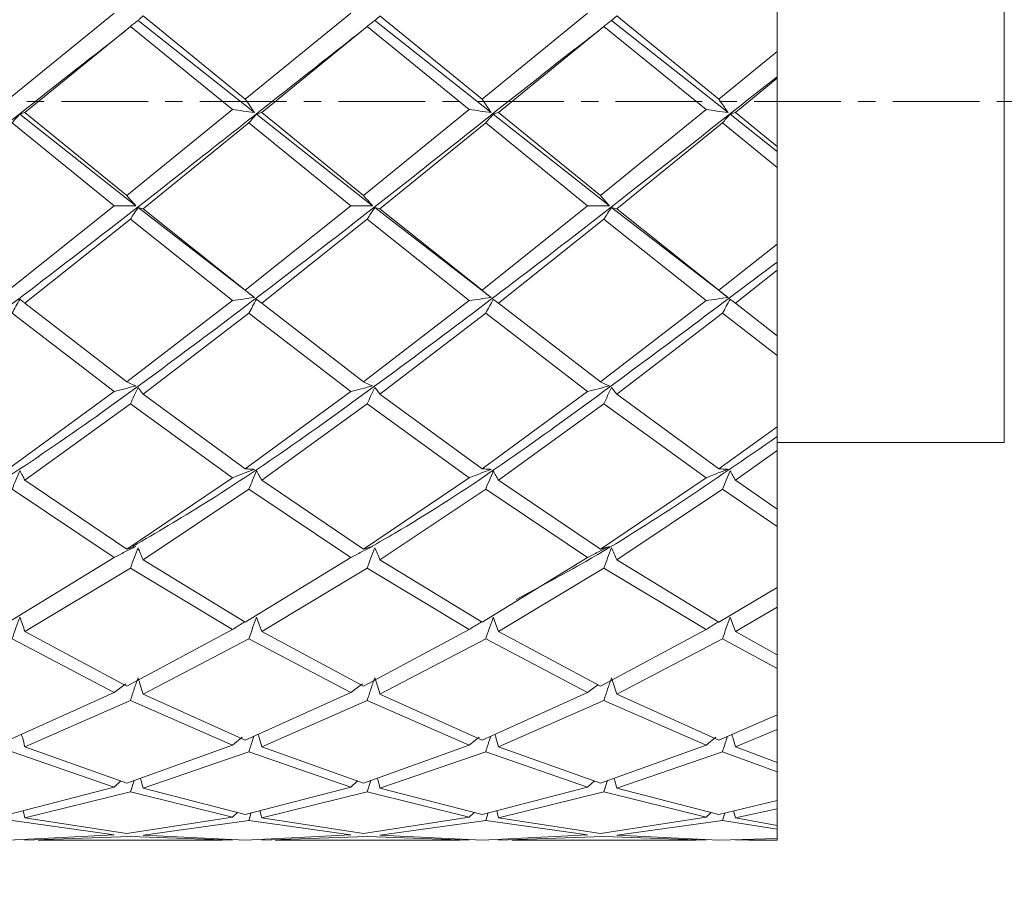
# Model space of a CAD drawing. Header units: millimetres. Extents: x 13381 to 13678, y 211 to 627.
# Tile 48 of 51: x 13618.85 to 13627.51, y 574.37 to 581.94. Entities that reach past the tile are written whole.
import ezdxf

# ---------------------------------------------------------------- set-up
doc = ezdxf.new("R2010")
doc.units = ezdxf.units.MM
doc.header["$LTSCALE"] = 0.3
doc.linetypes.add('CENTERX2', pattern=[20.32, 12.7, -2.54, 2.54, -2.54])
doc.layers.add('中心线', color=5, linetype='CENTERX2', lineweight=13)
doc.layers.add('标注', color=1, linetype='Continuous', lineweight=18)
doc.styles.get("Standard").update_dxf_attribs({"font": 'txt.shx', "width": 0.67, "oblique": 5, "bigfont": 'gbcbig.shx'})
doc.dimstyles.new('1', dxfattribs={"dimtxt": 2.5, "dimasz": 2, "dimexe": 0.8, "dimexo": 0, "dimgap": 1, "dimtad": 1, "dimdec": 1, "dimdsep": 46, "dimtxsty": 'Standard', "dimcen": 0, "dimclrd": 256, "dimclre": 256, "dimclrt": 256, "dimadec": 0, "dimazin": 0, "dimtfac": 1, "dimtdec": 1, "dimtmove": 0, "dimatfit": 3, "dimfxl": 0, "dimtzin": 0, "dimlwd": -1, "dimlwe": -1, "dimarcsym": 0})

# ---------------------------------------------------------------- blocks, each defined once
blk = doc.blocks.new('*D174')
at = {"layer": 'Defpoints', "color": 0}
for p in [(13628.5086, 581.2202), (13604.0086, 569.7202), (13634.3234, 569.7202)]:
    blk.add_point(p, dxfattribs=at)
at = {"layer": '标注'}
for p, q in [((13628.5086, 581.2202), (13635.1234, 581.2202)), ((13634.3234, 579.2202), (13634.3234, 571.7202)), ((13604.0086, 569.7202), (13635.1234, 569.7202))]:
    blk.add_line(p, q, dxfattribs=at)
for points in [[(13633.9901, 579.2202), (13634.6568, 579.2202), (13634.3234, 581.2202)], [(13633.9901, 571.7202), (13634.6568, 571.7202), (13634.3234, 569.7202)]]:
    blk.add_solid(points, dxfattribs=at)
at = {"layer": '标注', "insert": (13632.0734, 575.4702), "char_height": 2.5, "attachment_point": 5, "rotation": 90}
blk.add_mtext('11.5', dxfattribs=at)
blk = doc.blocks.new('*D177')
at = {"layer": 'Defpoints', "color": 0}
for p in [(13617.0606, 602.2202), (13604.0086, 569.7202), (13640.2051, 569.7202)]:
    blk.add_point(p, dxfattribs=at)
at = {"layer": '标注'}
for p, q in [((13617.0606, 602.2202), (13641.0051, 602.2202)), ((13640.2051, 600.2202), (13640.2051, 571.7202)), ((13604.0086, 569.7202), (13641.0051, 569.7202))]:
    blk.add_line(p, q, dxfattribs=at)
for points in [[(13639.8718, 600.2202), (13640.5385, 600.2202), (13640.2051, 602.2202)], [(13639.8718, 571.7202), (13640.5385, 571.7202), (13640.2051, 569.7202)]]:
    blk.add_solid(points, dxfattribs=at)
at = {"layer": '标注', "insert": (13637.9551, 585.9702), "char_height": 2.5, "attachment_point": 5, "rotation": 90}
blk.add_mtext('32.5', dxfattribs=at)

msp = doc.modelspace()

# ---------------------------------------------------------------- linework, layer by layer
at = {"color": 7, "linetype": 'Continuous', "lineweight": 15}
for p, q in [((13627.5086, 584.2202), (13627.5086, 578.2202)), ((13625.5086, 582.3353), (13625.5086, 581.6597)), ((13619.6757, 581.9986), (13618.7468, 581.242)), ((13620.9105, 581.1234), (13619.8861, 581.9328)), ((13620.8305, 581.242), (13619.9323, 581.9732)), ((13621.7583, 581.9986), (13620.8305, 581.242)), ((13622.9942, 581.1234), (13621.9691, 581.9328)), ((13622.9142, 581.242), (13622.0154, 581.9732)), ((13623.8413, 581.9986), (13622.9142, 581.242)), ((13625.0776, 581.1234), (13624.0524, 581.9328)), ((13624.9977, 581.242), (13624.0988, 581.9732)), ((13618.8916, 581.124), (13619.8195, 581.8813)), ((13619.8195, 581.8813), (13620.7171, 581.1496)), ((13620.9752, 581.124), (13621.9024, 581.8813)), ((13621.9024, 581.8813), (13622.8008, 581.1496)), ((13623.0588, 581.124), (13623.9856, 581.8813)), ((13623.9856, 581.8813), (13624.8844, 581.1496)), ((13625.5086, 581.6597), (13624.9977, 581.242)), ((13625.5086, 581.4384), (13625.5086, 581.6597)), ((13625.1422, 581.124), (13625.5086, 581.4241)), ((13625.5086, 581.4241), (13625.5086, 581.4384)), ((13625.5086, 581.4241), (13625.5086, 580.8242)), ((13620.7171, 581.1496), (13619.7883, 580.3934)), ((13622.8008, 581.1496), (13621.8712, 580.3934)), ((13624.8844, 581.1496), (13623.9543, 580.3934)), ((13619.8679, 580.3012), (13618.8451, 581.1089)), ((13619.7883, 580.3934), (13618.8916, 581.124)), ((13621.9509, 580.3012), (13620.9288, 581.1089)), ((13621.8712, 580.3934), (13620.9752, 581.124)), ((13624.0342, 580.3012), (13623.0124, 581.1089)), ((13623.9543, 580.3934), (13623.0588, 581.124)), ((13625.5086, 580.7814), (13625.0959, 581.1089)), ((13625.5086, 580.8242), (13625.1422, 581.124)), ((13618.7781, 581.0317), (13619.6757, 580.3018)), ((13619.9323, 580.2765), (13620.8619, 581.0317)), ((13620.8619, 581.0317), (13621.7583, 580.3018)), ((13622.0154, 580.2765), (13622.9455, 581.0317)), ((13622.9455, 581.0317), (13623.8413, 580.3018)), ((13624.0988, 580.2765), (13625.029, 581.0317)), ((13625.029, 581.0317), (13625.5086, 580.6399)), ((13625.5086, 580.7814), (13625.5086, 580.8242)), ((13625.5086, 580.6399), (13625.5086, 580.7814)), ((13625.5086, 580.6399), (13625.5086, 579.9662)), ((13619.6757, 580.3018), (13618.7468, 579.5589)), ((13620.9105, 579.4947), (13619.8861, 580.2869)), ((13621.7583, 580.3018), (13620.8305, 579.5589)), ((13622.9942, 579.4947), (13621.9691, 580.2869)), ((13623.8413, 580.3018), (13622.9142, 579.5589)), ((13625.0776, 579.4947), (13624.0524, 580.2869)), ((13620.8305, 579.5589), (13619.9323, 580.2765)), ((13622.9142, 579.5589), (13622.0154, 580.2765)), ((13624.9977, 579.5589), (13624.0988, 580.2765)), ((13618.8916, 579.4452), (13619.8195, 580.1852)), ((13619.8195, 580.1852), (13620.7171, 579.4698)), ((13620.9752, 579.4452), (13621.9024, 580.1852)), ((13621.9024, 580.1852), (13622.8008, 579.4698)), ((13623.0588, 579.4452), (13623.9856, 580.1852)), ((13623.9856, 580.1852), (13624.8844, 579.4698)), ((13625.5086, 579.9662), (13624.9977, 579.5589)), ((13625.5086, 579.8067), (13625.5086, 579.9662)), ((13625.5086, 579.7356), (13625.5086, 579.8067)), ((13625.1422, 579.4452), (13625.5086, 579.7356)), ((13625.5086, 579.7356), (13625.5086, 579.1585)), ((13619.7883, 578.7529), (13618.8916, 579.4452)), ((13620.7171, 579.4698), (13619.7883, 578.7529)), ((13621.8712, 578.7529), (13620.9752, 579.4452)), ((13622.8008, 579.4698), (13621.8712, 578.7529)), ((13623.9543, 578.7529), (13623.0588, 579.4452)), ((13624.8844, 579.4698), (13623.9543, 578.7529)), ((13625.5086, 579.1585), (13625.1422, 579.4452)), ((13618.7781, 579.3565), (13619.6757, 578.6677)), ((13619.9323, 578.6442), (13620.8619, 579.3565)), ((13620.8619, 579.3565), (13621.7583, 578.6677)), ((13622.0154, 578.6442), (13622.9455, 579.3565)), ((13622.9455, 579.3565), (13623.8413, 578.6677)), ((13624.0988, 578.6442), (13625.029, 579.3565)), ((13625.029, 579.3565), (13625.5086, 578.9841)), ((13625.5086, 578.9841), (13625.5086, 579.1585)), ((13625.5086, 578.9841), (13625.5086, 578.3582)), ((13619.6757, 578.6677), (13618.7468, 577.9891)), ((13620.8305, 577.9891), (13619.9323, 578.6442)), ((13621.7583, 578.6677), (13620.8305, 577.9891)), ((13622.9142, 577.9891), (13622.0154, 578.6442)), ((13623.8413, 578.6677), (13622.9142, 577.9891)), ((13624.9977, 577.9891), (13624.0988, 578.6442)), ((13618.8916, 577.8873), (13619.8195, 578.5596)), ((13619.8195, 578.5596), (13620.7171, 577.9092)), ((13620.9752, 577.8873), (13621.9024, 578.5596)), ((13621.9024, 578.5596), (13622.8008, 577.9092)), ((13623.0588, 577.8873), (13623.9856, 578.5596)), ((13623.9856, 578.5596), (13624.8844, 577.9092)), ((13625.5086, 578.3582), (13624.9977, 577.9891)), ((13625.5086, 578.2714), (13625.5086, 578.3582)), ((13625.5086, 578.1484), (13625.5086, 578.2714)), ((13625.5086, 578.2202), (13627.5086, 578.2202)), ((13625.1422, 577.8873), (13625.5086, 578.1484)), ((13625.5086, 578.1484), (13625.5086, 577.6333)), ((13619.7883, 577.2806), (13618.8916, 577.8873)), ((13620.7171, 577.9092), (13619.7883, 577.2806)), ((13621.8712, 577.2806), (13620.9752, 577.8873)), ((13622.8008, 577.9092), (13621.8712, 577.2806)), ((13623.9543, 577.2806), (13623.0588, 577.8873)), ((13624.8844, 577.9092), (13623.9543, 577.2806)), ((13625.5086, 577.6333), (13625.1422, 577.8873)), ((13618.7781, 577.8083), (13619.6757, 577.2075)), ((13619.9323, 577.1874), (13620.8619, 577.8083)), ((13620.8619, 577.8083), (13621.7583, 577.2075)), ((13622.0154, 577.1874), (13622.9455, 577.8083)), ((13622.9455, 577.8083), (13623.8413, 577.2075)), ((13624.0988, 577.1874), (13625.029, 577.8083)), ((13625.029, 577.8083), (13625.5086, 577.4806)), ((13625.5086, 577.4806), (13625.5086, 577.6333)), ((13625.5086, 577.4806), (13625.5086, 576.9453)), ((13619.6757, 577.2075), (13618.7468, 576.6395)), ((13620.8305, 576.6395), (13619.9323, 577.1874)), ((13621.7583, 577.2075), (13620.8305, 576.6395)), ((13622.9142, 576.6395), (13622.0154, 577.1874)), ((13623.8413, 577.2075), (13622.9142, 576.6395)), ((13624.9977, 576.6395), (13624.0988, 577.1874)), ((13618.8916, 576.5565), (13619.8195, 577.1153)), ((13619.8195, 577.1153), (13620.7171, 576.5744)), ((13620.9752, 576.5565), (13621.9024, 577.1153)), ((13621.9024, 577.1153), (13622.8008, 576.5744)), ((13623.0588, 576.5565), (13623.9856, 577.1153)), ((13623.9856, 577.1153), (13624.8844, 576.5744)), ((13625.5086, 576.9453), (13624.9977, 576.6395)), ((13625.5086, 576.9371), (13625.5086, 576.9453)), ((13625.5086, 576.7704), (13625.5086, 576.9371)), ((13625.1422, 576.5565), (13625.5086, 576.7704)), ((13625.5086, 576.7704), (13625.5086, 576.3526)), ((13620.7171, 576.5744), (13619.7883, 576.0767)), ((13622.8008, 576.5744), (13621.8712, 576.0767)), ((13624.8844, 576.5744), (13623.9543, 576.0767)), ((13618.7781, 576.4926), (13619.6757, 576.0207)), ((13619.7883, 576.0767), (13618.8916, 576.5565)), ((13619.9323, 576.0054), (13620.8619, 576.4926)), ((13620.8619, 576.4926), (13621.7583, 576.0207)), ((13621.8712, 576.0767), (13620.9752, 576.5565)), ((13622.0154, 576.0054), (13622.9455, 576.4926)), ((13622.9455, 576.4926), (13623.8413, 576.0207)), ((13623.9543, 576.0767), (13623.0588, 576.5565)), ((13624.0988, 576.0054), (13625.029, 576.4926)), ((13625.029, 576.4926), (13625.5086, 576.232)), ((13625.5086, 576.3526), (13625.1422, 576.5565)), ((13625.5086, 576.232), (13625.5086, 576.3526)), ((13625.5086, 576.232), (13625.5086, 575.8237)), ((13623.8413, 576.0207), (13623.9331, 576.0881)), ((13619.6757, 576.0207), (13618.7468, 575.602)), ((13618.8916, 575.5436), (13619.8195, 575.9508)), ((13619.8195, 575.9508), (13620.7171, 575.5561)), ((13620.8305, 575.602), (13619.9323, 576.0054)), ((13621.7583, 576.0207), (13620.8305, 575.602)), ((13620.9752, 575.5436), (13621.9024, 575.9508)), ((13621.9024, 575.9508), (13622.8008, 575.5561)), ((13622.9142, 575.602), (13622.0154, 576.0054)), ((13623.8413, 576.0207), (13622.9142, 575.602)), ((13623.0588, 575.5436), (13623.9856, 575.9508)), ((13623.9856, 575.9508), (13624.8844, 575.5561)), ((13624.9977, 575.602), (13624.0988, 576.0054)), ((13625.5086, 575.8237), (13624.9977, 575.602)), ((13625.5086, 575.6957), (13625.5086, 575.8237)), ((13625.1422, 575.5436), (13625.5086, 575.6957)), ((13625.5086, 575.6957), (13625.5086, 575.4035)), ((13620.7171, 575.5561), (13620.8041, 575.6274)), ((13622.8008, 575.5561), (13622.8878, 575.6274)), ((13624.8844, 575.5561), (13624.971, 575.6271)), ((13619.7883, 575.2234), (13618.8916, 575.5436)), ((13620.7171, 575.5561), (13619.7883, 575.2234)), ((13621.8712, 575.2234), (13620.9752, 575.5436)), ((13622.8008, 575.5561), (13621.8712, 575.2234)), ((13623.9543, 575.2234), (13623.0588, 575.5436)), ((13624.8844, 575.5561), (13623.9543, 575.2234)), ((13625.5086, 575.4035), (13625.1422, 575.5436)), ((13618.7781, 575.4991), (13619.6757, 575.1883)), ((13619.9323, 575.1789), (13620.8619, 575.4991)), ((13620.8619, 575.4991), (13621.7583, 575.1883)), ((13622.0154, 575.1789), (13622.9455, 575.4991)), ((13622.9455, 575.4991), (13623.8413, 575.1883)), ((13624.0988, 575.1789), (13625.029, 575.4991)), ((13625.029, 575.4991), (13625.5086, 575.3234)), ((13625.5086, 575.3234), (13625.5086, 575.4035)), ((13625.5086, 575.3234), (13625.5086, 575.0698)), ((13619.6757, 575.1883), (13618.7468, 574.9474)), ((13619.6757, 575.1883), (13619.7355, 575.2422)), ((13619.8512, 575.2459), (13619.8195, 575.1454)), ((13620.8305, 574.9474), (13619.9323, 575.1789)), ((13621.7583, 575.1883), (13620.8305, 574.9474)), ((13621.7583, 575.1883), (13621.8183, 575.2423)), ((13621.9342, 575.2459), (13621.9024, 575.1454)), ((13622.9142, 574.9474), (13622.0154, 575.1789)), ((13623.8413, 575.1883), (13622.9142, 574.9474)), ((13623.8413, 575.1883), (13623.9014, 575.2423)), ((13624.0174, 575.246), (13623.9856, 575.1454)), ((13624.9977, 574.9474), (13624.0988, 575.1789)), ((13618.8916, 574.9175), (13619.8195, 575.1454)), ((13619.8195, 575.1454), (13620.7171, 574.9238)), ((13620.9752, 574.9175), (13621.9024, 575.1454)), ((13621.9024, 575.1454), (13622.8008, 574.9238)), ((13623.0588, 574.9175), (13623.9856, 575.1454)), ((13623.9856, 575.1454), (13624.8844, 574.9238)), ((13625.5086, 575.0698), (13624.9977, 574.9474)), ((13625.5086, 574.9976), (13625.5086, 575.0698)), ((13618.8916, 574.9175), (13618.8758, 574.9808)), ((13619.7883, 574.7787), (13618.8916, 574.9175)), ((13620.7171, 574.9238), (13619.7883, 574.7787)), ((13620.7171, 574.9238), (13620.7606, 574.9654)), ((13620.8828, 574.9609), (13620.8619, 574.8955)), ((13620.9752, 574.9175), (13620.9595, 574.9809)), ((13621.8712, 574.7787), (13620.9752, 574.9175)), ((13622.8008, 574.9238), (13621.8712, 574.7787)), ((13622.8008, 574.9238), (13622.8443, 574.9654)), ((13622.9664, 574.9609), (13622.9455, 574.8955)), ((13623.0588, 574.9175), (13623.043, 574.9809)), ((13623.9543, 574.7787), (13623.0588, 574.9175)), ((13624.8844, 574.9238), (13623.9543, 574.7787)), ((13624.8844, 574.9238), (13624.9279, 574.9654)), ((13625.0495, 574.9598), (13625.029, 574.8955)), ((13625.1422, 574.9175), (13625.1271, 574.9784)), ((13625.1422, 574.9175), (13625.5086, 574.9976)), ((13625.5086, 574.8509), (13625.1422, 574.9175)), ((13625.5086, 574.9976), (13625.5086, 574.8509)), ((13618.7781, 574.8955), (13619.6757, 574.767)), ((13619.9323, 574.764), (13620.8619, 574.8955)), ((13620.8619, 574.8955), (13621.7583, 574.767)), ((13622.0154, 574.764), (13622.9455, 574.8955)), ((13622.9455, 574.8955), (13623.8413, 574.767)), ((13624.0988, 574.764), (13625.029, 574.8955)), ((13625.029, 574.8955), (13625.5086, 574.8166)), ((13625.5086, 574.8166), (13625.5086, 574.8509)), ((13619.6757, 574.767), (13618.7468, 574.7203)), ((13618.8916, 574.7209), (13619.8195, 574.7539)), ((13619.8195, 574.7539), (13620.7171, 574.7206)), ((13620.8305, 574.7203), (13619.9323, 574.764)), ((13621.7583, 574.767), (13620.8305, 574.7203)), ((13620.9752, 574.7209), (13621.9024, 574.7539)), ((13621.9024, 574.7539), (13622.8008, 574.7206)), ((13622.9142, 574.7203), (13622.0154, 574.764)), ((13623.8413, 574.767), (13622.9142, 574.7203)), ((13623.0588, 574.7209), (13623.9856, 574.7539)), ((13623.9856, 574.7539), (13624.8844, 574.7206)), ((13624.9977, 574.7203), (13624.0988, 574.764)), ((13625.5086, 574.8166), (13625.5086, 574.7351)), ((13619.0091, 574.7202), (13620.6307, 574.7202)), ((13621.0927, 574.7202), (13622.7143, 574.7202)), ((13623.1762, 574.7202), (13624.7979, 574.7202)), ((13625.5086, 574.7351), (13624.9977, 574.7203)), ((13625.1422, 574.7209), (13625.5086, 574.7234)), ((13625.2596, 574.7202), (13625.5086, 574.7202)), ((13625.5086, 574.7234), (13625.5086, 574.7351)), ((13625.5086, 574.7234), (13625.5086, 574.7202))]:
    msp.add_line(p, q, dxfattribs=at)
for points, knots in [([(13619.8861, 581.9328), (13619.8747, 581.9242), (13619.852, 581.9071), (13619.8303, 581.8899), (13619.8195, 581.8813)], [0, 0, 0, 0, 0.499963, 1, 1, 1, 1]), ([(13619.9323, 581.9732), (13619.9247, 581.9665), (13619.9097, 581.953), (13619.8939, 581.9395), (13619.8861, 581.9328)], [0, 0, 0, 0, 0.5000096, 1, 1, 1, 1]), ([(13621.9691, 581.9328), (13621.9577, 581.9242), (13621.9349, 581.9071), (13621.9132, 581.8899), (13621.9024, 581.8813)], [0, 0, 0, 0, 0.499962, 1, 1, 1, 1]), ([(13622.0154, 581.9732), (13622.0078, 581.9665), (13621.9928, 581.953), (13621.977, 581.9395), (13621.9691, 581.9328)], [0, 0, 0, 0, 0.500007, 1, 1, 1, 1]), ([(13624.0524, 581.9328), (13624.041, 581.9242), (13624.0182, 581.9071), (13623.9964, 581.8899), (13623.9856, 581.8813)], [0, 0, 0, 0, 0.4999635, 1, 1, 1, 1]), ([(13624.0988, 581.9732), (13624.0912, 581.9665), (13624.0761, 581.953), (13624.0603, 581.9395), (13624.0524, 581.9328)], [0, 0, 0, 0, 0.500005, 1, 1, 1, 1]), ([(13621.8555, 581.8422), (13621.392, 581.4769), (13620.3683, 580.6702), (13618.7847, 579.429), (13617.1045, 578.2084), (13615.8028, 577.3251), (13615.061, 576.9334), (13614.8795, 576.8376)], [0, 0, 0, 0, 0.199345, 0.440201, 0.681058, 0.921952, 1, 1, 1, 1]), ([(13619.7723, 581.84), (13619.4431, 581.5816), (13618.5538, 580.8835), (13617.1045, 579.7423), (13615.4239, 578.4767), (13614.3032, 577.7442), (13613.7428, 577.3778)], [0, 0, 0, 0, 0.1638, 0.442477, 0.721196, 1, 1, 1, 1]), ([(13623.9371, 581.8404), (13623.9002, 581.812), (13623.3029, 581.3506), (13622.1455, 580.4211), (13620.4649, 579.1329), (13619.0083, 578.0678), (13618.1117, 577.5208), (13617.7753, 577.3155)], [0, 0, 0, 0, 0.017939, 0.290749, 0.563479, 0.836169, 1, 1, 1, 1]), ([(13625.5086, 581.4384), (13624.9479, 580.9949), (13623.8267, 580.1081), (13622.1455, 578.8353), (13620.8168, 577.8796), (13620.0485, 577.4275), (13619.8404, 577.305)], [0, 0, 0, 0, 0.29672, 0.593309, 0.88981, 1, 1, 1, 1]), ([(13620.9105, 581.1234), (13620.8999, 581.1386), (13620.8724, 581.1781), (13620.8465, 581.2177), (13620.8305, 581.242)], [0, 0, 0, 0, 0.386019, 1, 1, 1, 1]), ([(13622.9942, 581.1234), (13622.9835, 581.1386), (13622.9561, 581.1781), (13622.9301, 581.2177), (13622.9142, 581.242)], [0, 0, 0, 0, 0.386053, 1, 1, 1, 1]), ([(13625.0776, 581.1234), (13625.067, 581.1386), (13625.0396, 581.1781), (13625.0137, 581.2177), (13624.9977, 581.242)], [0, 0, 0, 0, 0.38609, 1, 1, 1, 1]), ([(13620.7171, 581.1496), (13620.7488, 581.1453), (13620.8123, 581.1366), (13620.8778, 581.1278), (13620.9105, 581.1234)], [0, 0, 0, 0, 0.499909, 1, 1, 1, 1]), ([(13622.8008, 581.1496), (13622.8325, 581.1453), (13622.896, 581.1366), (13622.9614, 581.1278), (13622.9942, 581.1234)], [0, 0, 0, 0, 0.499914, 1, 1, 1, 1]), ([(13624.8844, 581.1496), (13624.9162, 581.1453), (13624.9796, 581.1366), (13625.0449, 581.1278), (13625.0776, 581.1234)], [0, 0, 0, 0, 0.499906, 1, 1, 1, 1]), ([(13618.8451, 581.1089), (13618.8337, 581.096), (13618.8108, 581.0703), (13618.789, 581.0445), (13618.7781, 581.0317)], [0, 0, 0, 0, 0.499978, 1, 1, 1, 1]), ([(13618.8916, 581.124), (13618.884, 581.1215), (13618.8689, 581.1165), (13618.853, 581.1114), (13618.8451, 581.1089)], [0, 0, 0, 0, 0.5, 1, 1, 1, 1]), ([(13620.9288, 581.1089), (13620.9174, 581.096), (13620.8945, 581.0703), (13620.8728, 581.0445), (13620.8619, 581.0317)], [0, 0, 0, 0, 0.4999781, 1, 1, 1, 1]), ([(13620.9752, 581.124), (13620.9677, 581.1215), (13620.9525, 581.1165), (13620.9367, 581.1114), (13620.9288, 581.1089)], [0, 0, 0, 0, 0.499998, 1, 1, 1, 1]), ([(13623.0124, 581.1089), (13623.001, 581.096), (13622.9782, 581.0703), (13622.9564, 581.0445), (13622.9455, 581.0317)], [0, 0, 0, 0, 0.499974, 1, 1, 1, 1]), ([(13623.0588, 581.124), (13623.0512, 581.1215), (13623.0361, 581.1165), (13623.0203, 581.1114), (13623.0124, 581.1089)], [0, 0, 0, 0, 0.5, 1, 1, 1, 1]), ([(13625.0959, 581.1089), (13625.0845, 581.096), (13625.0616, 581.0703), (13625.0399, 581.0445), (13625.029, 581.0317)], [0, 0, 0, 0, 0.499973, 1, 1, 1, 1]), ([(13625.1422, 581.124), (13625.1346, 581.1215), (13625.1195, 581.1165), (13625.1038, 581.1114), (13625.0959, 581.1089)], [0, 0, 0, 0, 0.499999, 1, 1, 1, 1]), ([(13619.8679, 580.3012), (13619.8573, 580.3131), (13619.83, 580.3438), (13619.8042, 580.3745), (13619.7883, 580.3934)], [0, 0, 0, 0, 0.38625, 1, 1, 1, 1]), ([(13621.9509, 580.3012), (13621.9403, 580.3131), (13621.9129, 580.3438), (13621.887, 580.3745), (13621.8712, 580.3934)], [0, 0, 0, 0, 0.386173, 1, 1, 1, 1]), ([(13624.0342, 580.3012), (13624.0236, 580.3131), (13623.9961, 580.3438), (13623.9702, 580.3745), (13623.9543, 580.3934)], [0, 0, 0, 0, 0.386105, 1, 1, 1, 1]), ([(13619.6757, 580.3018), (13619.7072, 580.3018), (13619.7703, 580.3018), (13619.8353, 580.3014), (13619.8679, 580.3012)], [0, 0, 0, 0, 0.4999012, 1, 1, 1, 1]), ([(13619.8861, 580.2869), (13619.8747, 580.27), (13619.852, 580.2361), (13619.8303, 580.2022), (13619.8195, 580.1852)], [0, 0, 0, 0, 0.499967, 1, 1, 1, 1]), ([(13619.9323, 580.2765), (13619.9247, 580.2783), (13619.9097, 580.2817), (13619.8939, 580.2852), (13619.8861, 580.2869)], [0, 0, 0, 0, 0.500012, 1, 1, 1, 1]), ([(13621.7583, 580.3018), (13621.7899, 580.3018), (13621.8531, 580.3018), (13621.9183, 580.3014), (13621.9509, 580.3012)], [0, 0, 0, 0, 0.499907, 1, 1, 1, 1]), ([(13621.9691, 580.2869), (13621.9577, 580.27), (13621.9349, 580.2361), (13621.9132, 580.2022), (13621.9024, 580.1852)], [0, 0, 0, 0, 0.499966, 1, 1, 1, 1]), ([(13622.0154, 580.2765), (13622.0078, 580.2783), (13621.9928, 580.2817), (13621.977, 580.2852), (13621.9691, 580.2869)], [0, 0, 0, 0, 0.5000094, 1, 1, 1, 1]), ([(13623.8413, 580.3018), (13623.8729, 580.3018), (13623.9362, 580.3018), (13624.0015, 580.3014), (13624.0342, 580.3012)], [0, 0, 0, 0, 0.499893, 1, 1, 1, 1]), ([(13624.0524, 580.2869), (13624.041, 580.27), (13624.0182, 580.2361), (13623.9964, 580.2022), (13623.9856, 580.1852)], [0, 0, 0, 0, 0.4999675, 1, 1, 1, 1]), ([(13624.0988, 580.2765), (13624.0912, 580.2783), (13624.0761, 580.2817), (13624.0603, 580.2852), (13624.0524, 580.2869)], [0, 0, 0, 0, 0.500007, 1, 1, 1, 1]), ([(13625.5086, 579.8067), (13624.9479, 579.3855), (13623.8267, 578.5431), (13622.6342, 577.6989), (13622.0025, 577.3399), (13621.9311, 577.2993)], [0, 0, 0, 0, 0.470153, 0.9401, 1, 1, 1, 1]), ([(13620.9105, 579.4947), (13620.8999, 579.503), (13620.8724, 579.5245), (13620.8465, 579.5458), (13620.8305, 579.5589)], [0, 0, 0, 0, 0.386004, 1, 1, 1, 1]), ([(13622.9942, 579.4947), (13622.9835, 579.503), (13622.9561, 579.5245), (13622.9301, 579.5458), (13622.9142, 579.5589)], [0, 0, 0, 0, 0.386035, 1, 1, 1, 1]), ([(13625.0776, 579.4947), (13625.067, 579.503), (13625.0396, 579.5245), (13625.0137, 579.5458), (13624.9977, 579.5589)], [0, 0, 0, 0, 0.386095, 1, 1, 1, 1]), ([(13618.8451, 579.4808), (13618.8337, 579.4601), (13618.8108, 579.4187), (13618.789, 579.3772), (13618.7781, 579.3565)], [0, 0, 0, 0, 0.49997, 1, 1, 1, 1]), ([(13618.8916, 579.4452), (13618.884, 579.4511), (13618.8689, 579.463), (13618.853, 579.4749), (13618.8451, 579.4808)], [0, 0, 0, 0, 0.499979, 1, 1, 1, 1]), ([(13620.7171, 579.4698), (13620.7488, 579.4741), (13620.8123, 579.4827), (13620.8778, 579.4907), (13620.9105, 579.4947)], [0, 0, 0, 0, 0.499893, 1, 1, 1, 1]), ([(13620.9288, 579.4808), (13620.9174, 579.4601), (13620.8945, 579.4187), (13620.8728, 579.3772), (13620.8619, 579.3565)], [0, 0, 0, 0, 0.49997, 1, 1, 1, 1]), ([(13620.9752, 579.4452), (13620.9677, 579.4511), (13620.9525, 579.463), (13620.9367, 579.4749), (13620.9288, 579.4808)], [0, 0, 0, 0, 0.499977, 1, 1, 1, 1]), ([(13622.8008, 579.4698), (13622.8325, 579.4741), (13622.896, 579.4827), (13622.9614, 579.4907), (13622.9942, 579.4947)], [0, 0, 0, 0, 0.499917, 1, 1, 1, 1]), ([(13623.0124, 579.4808), (13623.001, 579.4601), (13622.9782, 579.4187), (13622.9564, 579.3772), (13622.9455, 579.3565)], [0, 0, 0, 0, 0.499992, 1, 1, 1, 1]), ([(13623.0588, 579.4452), (13623.0512, 579.4511), (13623.0361, 579.463), (13623.0203, 579.4749), (13623.0124, 579.4808)], [0, 0, 0, 0, 0.49998, 1, 1, 1, 1]), ([(13624.8844, 579.4698), (13624.9162, 579.4741), (13624.9796, 579.4827), (13625.0449, 579.4907), (13625.0776, 579.4947)], [0, 0, 0, 0, 0.499909, 1, 1, 1, 1]), ([(13625.0959, 579.4808), (13625.0845, 579.4601), (13625.0616, 579.4187), (13625.0399, 579.3772), (13625.029, 579.3565)], [0, 0, 0, 0, 0.499992, 1, 1, 1, 1]), ([(13625.1422, 579.4452), (13625.1346, 579.4511), (13625.1195, 579.463), (13625.1038, 579.4749), (13625.0959, 579.4808)], [0, 0, 0, 0, 0.499978, 1, 1, 1, 1]), ([(13619.8679, 578.7178), (13619.8573, 578.7224), (13619.83, 578.7342), (13619.8042, 578.7458), (13619.7883, 578.7529)], [0, 0, 0, 0, 0.386276, 1, 1, 1, 1]), ([(13621.9509, 578.7178), (13621.9403, 578.7224), (13621.9129, 578.7342), (13621.887, 578.7458), (13621.8712, 578.7529)], [0, 0, 0, 0, 0.386177, 1, 1, 1, 1]), ([(13624.0342, 578.7178), (13624.0236, 578.7224), (13623.9961, 578.7342), (13623.9702, 578.7458), (13623.9543, 578.7529)], [0, 0, 0, 0, 0.386113, 1, 1, 1, 1]), ([(13619.6757, 578.6677), (13619.7072, 578.6763), (13619.7703, 578.6934), (13619.8353, 578.7097), (13619.8679, 578.7178)], [0, 0, 0, 0, 0.499892, 1, 1, 1, 1]), ([(13619.8861, 578.7045), (13619.8747, 578.6804), (13619.852, 578.6322), (13619.8303, 578.5838), (13619.8195, 578.5596)], [0, 0, 0, 0, 0.499977, 1, 1, 1, 1]), ([(13619.9323, 578.6442), (13619.9247, 578.6543), (13619.9097, 578.6744), (13619.8939, 578.6945), (13619.8861, 578.7045)], [0, 0, 0, 0, 0.500002, 1, 1, 1, 1]), ([(13621.7583, 578.6677), (13621.7899, 578.6763), (13621.8531, 578.6934), (13621.9183, 578.7097), (13621.9509, 578.7178)], [0, 0, 0, 0, 0.499898, 1, 1, 1, 1]), ([(13621.9691, 578.7045), (13621.9577, 578.6804), (13621.9349, 578.6322), (13621.9132, 578.5838), (13621.9024, 578.5596)], [0, 0, 0, 0, 0.499975, 1, 1, 1, 1]), ([(13622.0154, 578.6442), (13622.0078, 578.6543), (13621.9928, 578.6744), (13621.977, 578.6945), (13621.9691, 578.7045)], [0, 0, 0, 0, 0.4999992, 1, 1, 1, 1]), ([(13623.8413, 578.6677), (13623.8729, 578.6763), (13623.9362, 578.6934), (13624.0015, 578.7097), (13624.0342, 578.7178)], [0, 0, 0, 0, 0.499884, 1, 1, 1, 1]), ([(13624.0524, 578.7045), (13624.041, 578.6804), (13624.0182, 578.6322), (13623.9964, 578.5838), (13623.9856, 578.5596)], [0, 0, 0, 0, 0.499977, 1, 1, 1, 1]), ([(13624.0988, 578.6442), (13624.0912, 578.6543), (13624.0761, 578.6744), (13624.0603, 578.6945), (13624.0524, 578.7045)], [0, 0, 0, 0, 0.499997, 1, 1, 1, 1]), ([(13625.5086, 578.2714), (13624.9479, 577.8838), (13624.1825, 577.3547), (13623.4173, 576.9483), (13623.2127, 576.8396)], [0, 0, 0, 0, 0.732641, 1, 1, 1, 1]), ([(13618.8451, 577.9713), (13618.8337, 577.9442), (13618.8108, 577.8899), (13618.789, 577.8355), (13618.7781, 577.8083)], [0, 0, 0, 0, 0.499965, 1, 1, 1, 1]), ([(13618.8916, 577.8873), (13618.884, 577.9013), (13618.8689, 577.9294), (13618.853, 577.9573), (13618.8451, 577.9713)], [0, 0, 0, 0, 0.5, 1, 1, 1, 1]), ([(13620.7171, 577.9092), (13620.7488, 577.9219), (13620.8123, 577.9473), (13620.8778, 577.9716), (13620.9105, 577.9837)], [0, 0, 0, 0, 0.4998925, 1, 1, 1, 1]), ([(13620.9105, 577.9837), (13620.8999, 577.9845), (13620.8724, 577.9864), (13620.8465, 577.9881), (13620.8305, 577.9891)], [0, 0, 0, 0, 0.386013, 1, 1, 1, 1]), ([(13620.9288, 577.9713), (13620.9174, 577.9442), (13620.8945, 577.8899), (13620.8728, 577.8355), (13620.8619, 577.8083)], [0, 0, 0, 0, 0.499985, 1, 1, 1, 1]), ([(13620.9752, 577.8873), (13620.9677, 577.9013), (13620.9525, 577.9294), (13620.9367, 577.9573), (13620.9288, 577.9713)], [0, 0, 0, 0, 0.499998, 1, 1, 1, 1]), ([(13622.8008, 577.9092), (13622.8325, 577.9219), (13622.896, 577.9473), (13622.9614, 577.9716), (13622.9942, 577.9837)], [0, 0, 0, 0, 0.499915, 1, 1, 1, 1]), ([(13622.9942, 577.9837), (13622.9835, 577.9845), (13622.9561, 577.9864), (13622.9301, 577.9881), (13622.9142, 577.9891)], [0, 0, 0, 0, 0.3860434, 1, 1, 1, 1]), ([(13623.0124, 577.9713), (13623.001, 577.9442), (13622.9782, 577.8899), (13622.9564, 577.8355), (13622.9455, 577.8083)], [0, 0, 0, 0, 0.499982, 1, 1, 1, 1]), ([(13623.0588, 577.8873), (13623.0512, 577.9013), (13623.0361, 577.9294), (13623.0203, 577.9573), (13623.0124, 577.9713)], [0, 0, 0, 0, 0.5000009, 1, 1, 1, 1]), ([(13624.8844, 577.9092), (13624.9162, 577.9219), (13624.9796, 577.9473), (13625.0449, 577.9716), (13625.0776, 577.9837)], [0, 0, 0, 0, 0.499907, 1, 1, 1, 1]), ([(13625.0776, 577.9837), (13625.067, 577.9845), (13625.0396, 577.9864), (13625.0137, 577.9881), (13624.9977, 577.9891)], [0, 0, 0, 0, 0.386074, 1, 1, 1, 1]), ([(13625.0959, 577.9713), (13625.0845, 577.9442), (13625.0616, 577.8899), (13625.0399, 577.8355), (13625.029, 577.8083)], [0, 0, 0, 0, 0.499982, 1, 1, 1, 1]), ([(13625.1422, 577.8873), (13625.1346, 577.9013), (13625.1195, 577.9294), (13625.1038, 577.9573), (13625.0959, 577.9713)], [0, 0, 0, 0, 0.499999, 1, 1, 1, 1]), ([(13619.6757, 577.2075), (13619.7072, 577.224), (13619.7703, 577.2572), (13619.8353, 577.2891), (13619.8679, 577.305)], [0, 0, 0, 0, 0.49991, 1, 1, 1, 1]), ([(13619.8679, 577.305), (13619.8573, 577.3019), (13619.83, 577.2939), (13619.8042, 577.2857), (13619.7883, 577.2806)], [0, 0, 0, 0, 0.3862571, 1, 1, 1, 1]), ([(13619.8861, 577.2937), (13619.8747, 577.264), (13619.852, 577.2047), (13619.8303, 577.1451), (13619.8195, 577.1153)], [0, 0, 0, 0, 0.4999792, 1, 1, 1, 1]), ([(13619.9323, 577.1874), (13619.9247, 577.2051), (13619.9097, 577.2406), (13619.8939, 577.276), (13619.8861, 577.2937)], [0, 0, 0, 0, 0.499984, 1, 1, 1, 1]), ([(13621.7583, 577.2075), (13621.7899, 577.2241), (13621.8531, 577.2572), (13621.9183, 577.2891), (13621.9509, 577.305)], [0, 0, 0, 0, 0.499901, 1, 1, 1, 1]), ([(13621.9509, 577.305), (13621.9403, 577.3019), (13621.9129, 577.2939), (13621.887, 577.2857), (13621.8712, 577.2806)], [0, 0, 0, 0, 0.386187, 1, 1, 1, 1]), ([(13621.9691, 577.2937), (13621.9577, 577.264), (13621.9349, 577.2047), (13621.9132, 577.1451), (13621.9024, 577.1153)], [0, 0, 0, 0, 0.499978, 1, 1, 1, 1]), ([(13622.0154, 577.1874), (13622.0078, 577.2051), (13621.9928, 577.2406), (13621.977, 577.276), (13621.9691, 577.2937)], [0, 0, 0, 0, 0.499981, 1, 1, 1, 1]), ([(13623.8413, 577.2075), (13623.8729, 577.2241), (13623.9362, 577.2572), (13624.0015, 577.2891), (13624.0342, 577.305)], [0, 0, 0, 0, 0.499886, 1, 1, 1, 1]), ([(13624.0342, 577.305), (13624.0236, 577.3019), (13623.9961, 577.2939), (13623.9702, 577.2857), (13623.9543, 577.2806)], [0, 0, 0, 0, 0.386124, 1, 1, 1, 1]), ([(13624.0524, 577.2937), (13624.041, 577.264), (13624.0182, 577.2047), (13623.9964, 577.1451), (13623.9856, 577.1153)], [0, 0, 0, 0, 0.499979, 1, 1, 1, 1]), ([(13624.0988, 577.1874), (13624.0912, 577.2051), (13624.0761, 577.2406), (13624.0603, 577.276), (13624.0524, 577.2937)], [0, 0, 0, 0, 0.499978, 1, 1, 1, 1]), ([(13618.8451, 576.6832), (13618.8337, 576.6515), (13618.8108, 576.5881), (13618.789, 576.5245), (13618.7781, 576.4926)], [0, 0, 0, 0, 0.499981, 1, 1, 1, 1]), ([(13618.8916, 576.5565), (13618.884, 576.5777), (13618.8689, 576.6199), (13618.853, 576.6621), (13618.8451, 576.6832)], [0, 0, 0, 0, 0.4999919, 1, 1, 1, 1]), ([(13620.9288, 576.6832), (13620.9174, 576.6515), (13620.8945, 576.5881), (13620.8728, 576.5245), (13620.8619, 576.4926)], [0, 0, 0, 0, 0.4999845, 1, 1, 1, 1]), ([(13620.9752, 576.5565), (13620.9677, 576.5777), (13620.9525, 576.6199), (13620.9367, 576.6621), (13620.9288, 576.6832)], [0, 0, 0, 0, 0.49999, 1, 1, 1, 1]), ([(13623.0124, 576.6832), (13623.001, 576.6515), (13622.9782, 576.5881), (13622.9564, 576.5245), (13622.9455, 576.4926)], [0, 0, 0, 0, 0.499979, 1, 1, 1, 1]), ([(13623.0588, 576.5565), (13623.0512, 576.5777), (13623.0361, 576.6199), (13623.0203, 576.6621), (13623.0124, 576.6832)], [0, 0, 0, 0, 0.499992, 1, 1, 1, 1]), ([(13625.0959, 576.6832), (13625.0845, 576.6515), (13625.0616, 576.5881), (13625.0399, 576.5245), (13625.029, 576.4926)], [0, 0, 0, 0, 0.499982, 1, 1, 1, 1]), ([(13625.1422, 576.5565), (13625.1346, 576.5777), (13625.1195, 576.6199), (13625.1038, 576.6621), (13625.0959, 576.6832)], [0, 0, 0, 0, 0.499991, 1, 1, 1, 1]), ([(13620.7171, 576.5744), (13620.7487, 576.5946), (13620.7845, 576.6176), (13620.8215, 576.6397), (13620.8258, 576.6423)], [0, 0, 0, 0, 0.882733, 1, 1, 1, 1]), ([(13622.8008, 576.5744), (13622.8324, 576.5946), (13622.8682, 576.6176), (13622.9051, 576.6397), (13622.9095, 576.6423)], [0, 0, 0, 0, 0.882721, 1, 1, 1, 1]), ([(13624.8844, 576.5744), (13624.916, 576.5946), (13624.9518, 576.6176), (13624.9887, 576.6397), (13624.993, 576.6423)], [0, 0, 0, 0, 0.882671, 1, 1, 1, 1]), ([(13619.8861, 576.1504), (13619.8747, 576.1172), (13619.852, 576.0508), (13619.8303, 575.9841), (13619.8195, 575.9508)], [0, 0, 0, 0, 0.499968, 1, 1, 1, 1]), ([(13619.9323, 576.0054), (13619.9247, 576.0296), (13619.9097, 576.078), (13619.8939, 576.1262), (13619.8861, 576.1504)], [0, 0, 0, 0, 0.4999944, 1, 1, 1, 1]), ([(13621.9691, 576.1504), (13621.9577, 576.1172), (13621.9349, 576.0508), (13621.9132, 575.9841), (13621.9024, 575.9508)], [0, 0, 0, 0, 0.4999668, 1, 1, 1, 1]), ([(13622.0154, 576.0054), (13622.0078, 576.0296), (13621.9928, 576.078), (13621.977, 576.1262), (13621.9691, 576.1504)], [0, 0, 0, 0, 0.499995, 1, 1, 1, 1]), ([(13624.0524, 576.1504), (13624.041, 576.1172), (13624.0182, 576.0508), (13623.9964, 575.9841), (13623.9856, 575.9508)], [0, 0, 0, 0, 0.499968, 1, 1, 1, 1]), ([(13624.0988, 576.0054), (13624.0912, 576.0296), (13624.0761, 576.078), (13624.0603, 576.1262), (13624.0524, 576.1504)], [0, 0, 0, 0, 0.4999922, 1, 1, 1, 1]), ([(13619.6757, 576.0207), (13619.7071, 576.0443), (13619.741, 576.0698), (13619.7761, 576.0944), (13619.7788, 576.0963)], [0, 0, 0, 0, 0.9237803, 1, 1, 1, 1]), ([(13621.7583, 576.0207), (13621.7898, 576.0443), (13621.8238, 576.0698), (13621.8589, 576.0944), (13621.8616, 576.0963)], [0, 0, 0, 0, 0.923709, 1, 1, 1, 1]), ([(13618.8916, 575.5436), (13618.884, 575.5704), (13618.8737, 575.6069), (13618.863, 575.6434), (13618.8601, 575.6531)], [0, 0, 0, 0, 0.734034, 1, 1, 1, 1]), ([(13620.9062, 575.6361), (13620.9024, 575.6247), (13620.8872, 575.5792), (13620.8727, 575.5334), (13620.8619, 575.4991)], [0, 0, 0, 0, 0.250695, 1, 1, 1, 1]), ([(13620.9752, 575.5436), (13620.9677, 575.5704), (13620.9574, 575.607), (13620.9467, 575.6434), (13620.9438, 575.6531)], [0, 0, 0, 0, 0.733777, 1, 1, 1, 1]), ([(13622.9898, 575.6361), (13622.986, 575.6247), (13622.9708, 575.5792), (13622.9563, 575.5334), (13622.9455, 575.4991)], [0, 0, 0, 0, 0.25073, 1, 1, 1, 1]), ([(13623.0588, 575.5436), (13623.0513, 575.5704), (13623.041, 575.607), (13623.0303, 575.6434), (13623.0274, 575.6531)], [0, 0, 0, 0, 0.733736, 1, 1, 1, 1]), ([(13625.0727, 575.6345), (13625.0691, 575.6236), (13625.0541, 575.5786), (13625.0399, 575.5334), (13625.029, 575.4991)], [0, 0, 0, 0, 0.241805, 1, 1, 1, 1]), ([(13625.1422, 575.5436), (13625.1347, 575.5704), (13625.1246, 575.6063), (13625.114, 575.6422), (13625.1114, 575.6513)], [0, 0, 0, 0, 0.746234, 1, 1, 1, 1]), ([(13619.9323, 575.1789), (13619.9248, 575.2078), (13619.9172, 575.2371), (13619.9093, 575.2664), (13619.9093, 575.2667)], [0, 0, 0, 0, 0.989555, 1, 1, 1, 1]), ([(13622.0154, 575.1789), (13622.0079, 575.2078), (13622.0003, 575.2371), (13621.9924, 575.2664), (13621.9923, 575.2667)], [0, 0, 0, 0, 0.9890956, 1, 1, 1, 1]), ([(13624.0988, 575.1789), (13624.0913, 575.2079), (13624.0837, 575.2372), (13624.0757, 575.2664), (13624.0757, 575.2668)], [0, 0, 0, 0, 0.988627, 1, 1, 1, 1])]:
    msp.add_open_spline(points, degree=3, knots=knots, dxfattribs=at)
at = {"layer": '中心线', "ltscale": 0.2}
msp.add_line((13628.5086, 581.2202), (13600.8536, 581.2202), dxfattribs=at)

# ---------------------------------------------------------------- dimensions: what is measured, and where the dimension line sits
at = {"layer": '标注'}
for base, p1, picture, middle in [((13640.2051, 569.7202), (13617.0606, 602.2202), '*D177', (13637.9551, 585.9702)), ((13634.3234, 569.7202), (13628.5086, 581.2202), '*D174', (13632.0734, 575.4702))]:
    dim = msp.add_linear_dim(base=base, p1=p1, p2=(13604.0086, 569.7202), angle=90, dimstyle='1', dxfattribs=at)
    dim.commit()
    dim.dimension.update_dxf_attribs({"geometry": picture, "text_midpoint": middle})

doc.saveas('drawing.dxf')
